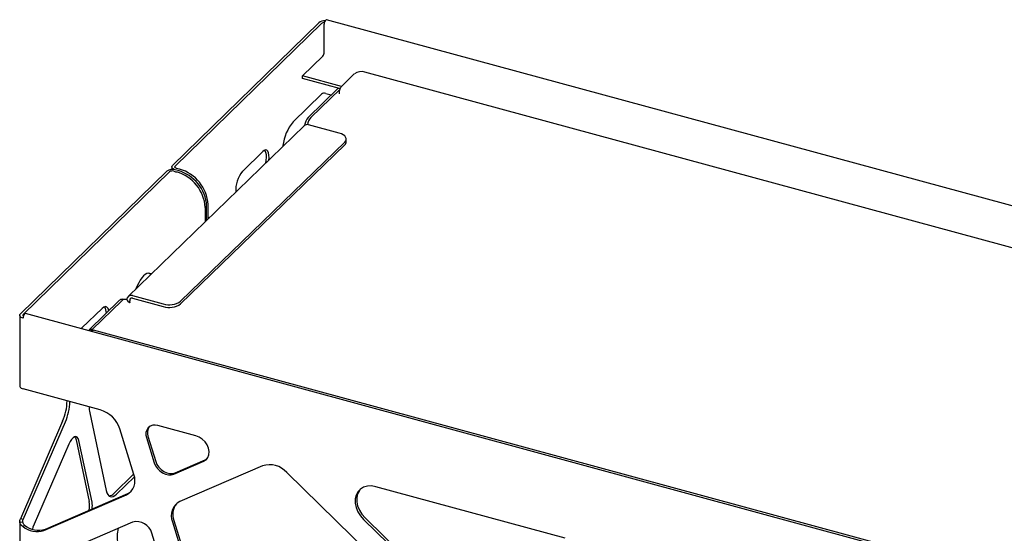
# Model space of a CAD drawing. Header units: millimetres. Extents: x -217 to 5933, y 23 to 4888.
# Tile 35 of 40: x 3871 to 4253, y 3679 to 3878. Entities that reach past the tile are written whole.
import ezdxf

# ---------------------------------------------------------------- set-up
doc = ezdxf.new("R2010")
doc.units = ezdxf.units.MM
doc.header["$LTSCALE"] = 15

msp = doc.modelspace()

# ---------------------------------------------------------------- linework, layer by layer
for p, q in [((3930.52, 3821.09), (3987.17, 3876.39)), ((3931.58, 3820.81), (3988.23, 3876.1)), ((3989.25, 3865.01), (3989.25, 3875.77)), ((4980.88, 3608.29), (3990.16, 3877.55)), ((3980.85, 3855.79), (3988.69, 3863.44)), ((3995.9, 3851.69), (3980.85, 3855.79)), ((3980.85, 3854.76), (3980.85, 3855.79)), ((4000.92, 3856.6), (3995.76, 3851.56)), ((4958.65, 3598.06), (4004.98, 3857.24)), ((3995.12, 3850.88), (3980.85, 3854.76)), ((3988.23, 3848.72), (3977.23, 3837.98)), ((3994.58, 3850.89), (3983.05, 3839.71)), ((3995.38, 3850.65), (3984.08, 3839.68)), ((3989.86, 3848.98), (3992, 3848.4)), ((3995.45, 3850.87), (3994.58, 3850.89)), ((3981.54, 3836.49), (3913.32, 3770.34)), ((3995.11, 3833.61), (3983.21, 3836.83)), ((3933.65, 3768.52), (3997.2, 3830.14)), ((3933.65, 3767.49), (3997.2, 3829.11)), ((3973.25, 3828.78), (3973.19, 3828.39)), ((3997.78, 3830.31), (3997.78, 3831.34)), ((3965.46, 3826.5), (3957.68, 3818.9)), ((3966.71, 3823.2), (3966.52, 3821.93)), ((3871.62, 3763.61), (3928.28, 3818.91)), ((3872.68, 3763.32), (3929.34, 3818.62)), ((3930.24, 3820.52), (3930.24, 3819.56)), ((3930.96, 3818.88), (3932.11, 3818.56)), ((3932.67, 3819.11), (3931.52, 3819.42)), ((3933.23, 3819.66), (3932.08, 3819.97)), ((3944.28, 3800.37), (3944.28, 3805.94)), ((3943.16, 3804.85), (3943.16, 3799.28)), ((3943.72, 3799.83), (3943.72, 3805.39)), ((3944.71, 3800.78), (3944.28, 3800.94)), ((3944.28, 3800.85), (3944.64, 3800.72)), ((3921.29, 3779.36), (3922.26, 3779.01)), ((3922.33, 3779.08), (3921.78, 3779.28)), ((3916.86, 3774.47), (3916.34, 3773.27)), ((3909.85, 3768.74), (3898.32, 3757.56)), ((3910.88, 3768.71), (3899.35, 3757.53)), ((3912.09, 3769.25), (3911.06, 3769.28)), ((3914.09, 3768.11), (3913.65, 3768.13)), ((3913.81, 3767.84), (3914.09, 3768.11)), ((3914.09, 3768.11), (3913.96, 3768.65)), ((3914.99, 3770.68), (3926.89, 3767.46)), ((3914.99, 3769.65), (3926.89, 3766.43)), ((4864.26, 3494.46), (3873.53, 3763.71)), ((3903.23, 3765.76), (3895.45, 3758.17)), ((3871.34, 3763.03), (3871.34, 3735.65)), ((3895.45, 3758.17), (3895.15, 3757.84)), ((3899.35, 3757.53), (3898.32, 3757.56)), ((3898.59, 3756.9), (3898.32, 3757.56)), ((3899.03, 3757.14), (3898.74, 3756.86)), ((3899.42, 3757.34), (3899.35, 3757.53)), ((4858.25, 3496.88), (3899.86, 3757.35)), ((3902.53, 3726.43), (3872.62, 3734.56)), ((3887.95, 3722.04), (3871.62, 3684.3)), ((3872.68, 3684.01), (3889.02, 3721.76)), ((3898.43, 3725.33), (3904.86, 3695.23)), ((3915.51, 3701.37), (3910.07, 3719.07)), ((3939.57, 3716.36), (3924.82, 3720.37)), ((3893.16, 3714.89), (3898.28, 3690.94)), ((3899.34, 3690.65), (3894.22, 3714.6)), ((3920.44, 3715.72), (3923.45, 3705.94)), ((3921, 3716.26), (3924.01, 3706.49)), ((3890.3, 3713.11), (3876.89, 3682.14)), ((3931.01, 3701.5), (3942.6, 3706.52)), ((3931.57, 3702.05), (3943.16, 3707.06)), ((3943.16, 3707.06), (3943.9, 3707.5)), ((3965.39, 3704.76), (3933.35, 3690.91)), ((3915.45, 3701.57), (3907.78, 3694.09)), ((3908.85, 3693.8), (3915.73, 3700.52)), ((4006.58, 3671.13), (3974.72, 3702.22)), ((4082.62, 3676.73), (4009.19, 3696.69)), ((3880.7, 3679.75), (3912.63, 3693.56)), ((3881.26, 3680.3), (3913.19, 3694.1)), ((3872.68, 3684.01), (3871.62, 3684.3)), ((3931.03, 3683.64), (3943.22, 3643.94)), ((4004.52, 3684.04), (4041.3, 3648.15)), ((4005.08, 3684.59), (4041.86, 3648.7)), ((3871.34, 3683.24), (3871.34, 3664.64)), ((3872.57, 3682.92), (3871.39, 3682.79)), ((3872.62, 3681.23), (3873.18, 3681.77)), ((3915.06, 3683), (3889.66, 3672.01)), ((3930.47, 3683.09), (3942.66, 3643.4)), ((3932.2, 3647.06), (3922.5, 3678.64))]:
    msp.add_line(p, q)
at = {"flags": 128}
for points in [[(3990.16, 3877.55), (3990.05, 3877.55), (3989.83, 3877.41), (3989.61, 3877.11), (3989.42, 3876.69), (3989.29, 3876.22), (3989.25, 3875.77)], [(3997.2, 3830.14), (3997.57, 3830.61), (3997.76, 3831.1), (3997.75, 3831.6), (3997.56, 3832.09), (3997.18, 3832.56), (3996.63, 3832.97), (3995.93, 3833.33), (3995.11, 3833.61)], [(3967.81, 3823.18), (3967.89, 3824.05), (3967.86, 3825.08), (3967.71, 3825.94), (3967.43, 3826.58), (3967.04, 3826.97), (3966.57, 3827.09), (3966.03, 3826.93), (3965.46, 3826.5)], [(3931.52, 3819.42), (3931.13, 3819.56), (3930.79, 3819.73), (3930.53, 3819.93), (3930.35, 3820.15), (3930.25, 3820.39), (3930.25, 3820.63), (3930.34, 3820.87), (3930.52, 3821.09)], [(3932.08, 3819.97), (3931.88, 3820.04), (3931.71, 3820.12), (3931.58, 3820.22), (3931.49, 3820.33), (3931.44, 3820.45), (3931.44, 3820.57), (3931.49, 3820.69), (3931.58, 3820.81)], [(3921.78, 3779.28), (3921.22, 3779.36), (3920.61, 3779.23), (3919.97, 3778.89), (3919.32, 3778.34), (3918.66, 3777.61), (3918.02, 3776.7), (3917.42, 3775.65), (3916.86, 3774.47)], [(3913.81, 3767.84), (3913.51, 3768.34), (3913.18, 3768.73), (3912.81, 3769.02), (3912.43, 3769.19), (3912.04, 3769.25), (3911.64, 3769.18), (3911.25, 3769), (3910.88, 3768.71)], [(3872.62, 3761.94), (3872.23, 3762.07), (3871.89, 3762.24), (3871.63, 3762.44), (3871.45, 3762.67), (3871.35, 3762.9), (3871.35, 3763.15), (3871.44, 3763.38), (3871.62, 3763.61)], [(3873.53, 3763.71), (3873.43, 3763.72), (3873.2, 3763.58), (3872.98, 3763.28), (3872.79, 3762.86), (3872.67, 3762.39), (3872.62, 3761.94)], [(3905.82, 3764.83), (3905.82, 3764.84), (3905.53, 3765.69), (3905.09, 3766.23), (3904.54, 3766.42), (3903.91, 3766.27), (3903.23, 3765.76)], [(3871.34, 3735.65), (3871.35, 3735.52), (3871.45, 3735.29), (3871.63, 3735.06), (3871.89, 3734.86), (3872.23, 3734.69), (3872.62, 3734.56)], [(3894.22, 3714.6), (3893.97, 3715.36), (3893.6, 3715.86), (3893.13, 3716.08), (3892.59, 3716.01), (3892, 3715.65), (3891.4, 3715.02), (3890.82, 3714.16), (3890.3, 3713.11)], [(3892.65, 3716.03), (3892.91, 3715.64), (3893.16, 3714.89)], [(3942.6, 3706.52), (3943.54, 3707.12), (3944.23, 3707.98), (3944.63, 3709.07), (3944.71, 3710.29), (3944.47, 3711.59), (3943.92, 3712.87), (3943.1, 3714.05), (3942.05, 3715.07), (3940.85, 3715.86), (3939.57, 3716.36)], [(3924.01, 3706.49), (3924.49, 3705.34), (3925.2, 3704.27), (3926.11, 3703.33), (3927.16, 3702.57), (3928.29, 3702.05), (3929.45, 3701.78), (3930.56, 3701.78), (3931.57, 3702.05)], [(3923.45, 3705.94), (3923.93, 3704.79), (3924.64, 3703.72), (3925.55, 3702.78), (3926.6, 3702.03), (3927.73, 3701.5), (3928.89, 3701.23), (3930, 3701.23), (3931.01, 3701.5)], [(3904.86, 3695.23), (3905.12, 3694.36), (3905.46, 3693.66), (3905.89, 3693.16), (3906.39, 3692.87), (3906.95, 3692.78), (3907.55, 3692.91), (3908.19, 3693.26), (3908.85, 3693.8)], [(3913.19, 3694.1), (3914.13, 3694.63), (3914.5, 3694.91)], [(4009.19, 3696.69), (4007.54, 3696.97), (4005.96, 3696.9), (4004.52, 3696.49), (4003.29, 3695.75), (4002.32, 3694.71), (4001.64, 3693.43), (4001.3, 3691.95), (4001.3, 3690.34), (4001.64, 3688.67), (4002.32, 3687.02), (4003.29, 3685.45), (4004.52, 3684.04)], [(4003.21, 3695.68), (4002.88, 3695.26), (4002.2, 3693.97), (4001.86, 3692.49), (4001.86, 3690.89), (4002.2, 3689.22), (4002.88, 3687.57), (4003.85, 3686), (4005.08, 3684.59)], [(3876.89, 3682.14), (3876.45, 3680.96), (3876.23, 3680.2)]]:
    msp.add_lwpolyline(points, dxfattribs=at)
for centre, radius, start, end in [((3989.23, 3873.55), 3.51, 84.4573, 125.9128), ((3989.22, 3874.82), 1.62, 85.6915, 127.471), ((3986.79, 3865), 2.45, 320.5129, 0.3434), ((4003.6, 3852.83), 4.62, 72.696, 125.3989), ((3989.3, 3847.22), 1.85, 72.696, 125.3989), ((3990.54, 3826.76), 17.41, 139.8653, 173.3272), ((3982.67, 3835.2), 1.71, 71.6143, 131.2457), ((3987.45, 3835.91), 5.82, 139.1735, 173.0985), ((3988.22, 3836.03), 5.52, 138.5413, 170.848), ((3996.13, 3830.37), 1.65, 310.3975, 357.9506), ((3961.74, 3824.54), 5.15, 344.9429, 28.8722), ((3930.42, 3815.89), 3.7, 72.696, 125.3989), ((3930.41, 3817.11), 1.85, 72.696, 125.3989), ((3928.02, 3803.96), 15.17, 3.3503, 74.3751), ((3928.58, 3804.51), 15.17, 3.3503, 74.3751), ((3928.62, 3804.54), 15.13, 3.2397, 74.4857), ((3929.18, 3805.08), 15.13, 3.2397, 74.4857), ((3966.89, 3811.33), 11.93, 140.5714, 182.8218), ((3911.07, 3767.63), 1.65, 90.2748, 137.9043), ((3914.43, 3769.21), 1.57, 69.2697, 188.4671), ((3914.71, 3768.9), 0.797, 69.8749, 198.5042), ((3929.19, 3774.85), 7.74, 252.751, 305.2082), ((3929.19, 3773.82), 7.74, 252.751, 305.2082), ((3900.8, 3764.09), 4.09, 357.7943, 34.108), ((3872.95, 3763.03), 0.396, 132.6613, 237.7843), ((3868.99, 3730.33), 20.7, 336.4077, 358.88), ((3870.05, 3730.04), 20.7, 336.4077, 358.88), ((3909.4, 3727.46), 11.18, 179.2752, 191.0011), ((3899.34, 3715.62), 11.27, 17.817, 73.5786), ((3923.64, 3717.09), 3.48, 70.1748, 203.2802), ((3924.67, 3717.62), 3.91, 144.57, 200.3142), ((3968.1, 3696.29), 8.89, 41.8611, 107.7298), ((3909.87, 3699.01), 6.11, 296.8013, 22.7049), ((3905.42, 3696.2), 3.17, 280.3885, 318.3259), ((3889.08, 3689.48), 9.32, 348.5326, 9.0169), ((3891.2, 3689.23), 8.27, 352.416, 9.9106), ((3936.1, 3685.45), 6.11, 116.8013, 202.7049), ((3937.29, 3685.97), 6.69, 141.8296, 200.4), ((3877.97, 3687.69), 8.39, 230.3518, 288.9541), ((3878.53, 3688.23), 8.39, 230.3518, 288.9541), ((3924.29, 3677.16), 15.23, 167.0607, 189.1569), ((3916.59, 3677.1), 6.1, 14.6593, 104.5415)]:
    msp.add_arc(centre, radius, start, end)
msp.add_open_spline([(3995.14, 3848.81), (3995.14, 3849.08), (3995.15, 3849.61), (3995.29, 3850.4), (3995.51, 3851.1), (3995.68, 3851.41), (3995.76, 3851.56)], degree=3)
for points, knots in [([(3899.03, 3757.14), (3899.19, 3757.24), (3899.49, 3757.41), (3899.74, 3757.35), (3899.86, 3757.32)], [0, 0, 0, 0, 0.55542, 1, 1, 1, 1]), ([(3871.39, 3682.79), (3871.33, 3683.05), (3871.33, 3683.3), (3871.4, 3683.81), (3871.49, 3684.06), (3871.62, 3684.3)], [0, 0, 0, 0, 0.5, 0.5, 1, 1, 1, 1]), ([(3872.57, 3682.92), (3872.54, 3683.1), (3872.53, 3683.29), (3872.57, 3683.65), (3872.62, 3683.84), (3872.68, 3684.01)], [0, 0, 0, 0, 0.5, 0.5, 1, 1, 1, 1]), ([(3872.62, 3681.23), (3872.58, 3681.25), (3872.49, 3681.31), (3872.36, 3681.4), (3872.23, 3681.5), (3872.11, 3681.6), (3872, 3681.71), (3871.89, 3681.82), (3871.79, 3681.95), (3871.7, 3682.07), (3871.62, 3682.21), (3871.54, 3682.35), (3871.48, 3682.49), (3871.43, 3682.64), (3871.4, 3682.74), (3871.39, 3682.79)], [0, 0, 0, 0, 0.070716, 0.142446, 0.215197, 0.288974, 0.363783, 0.439629, 0.516518, 0.594453, 0.673441, 0.753486, 0.834591, 0.916761, 1, 1, 1, 1]), ([(3873.18, 3681.77), (3873.04, 3681.91), (3872.9, 3682.07), (3872.68, 3682.45), (3872.6, 3682.67), (3872.57, 3682.92)], [0, 0, 0, 0, 0.5, 0.5, 1, 1, 1, 1])]:
    msp.add_open_spline(points, degree=3, knots=knots)

doc.saveas('drawing.dxf')
